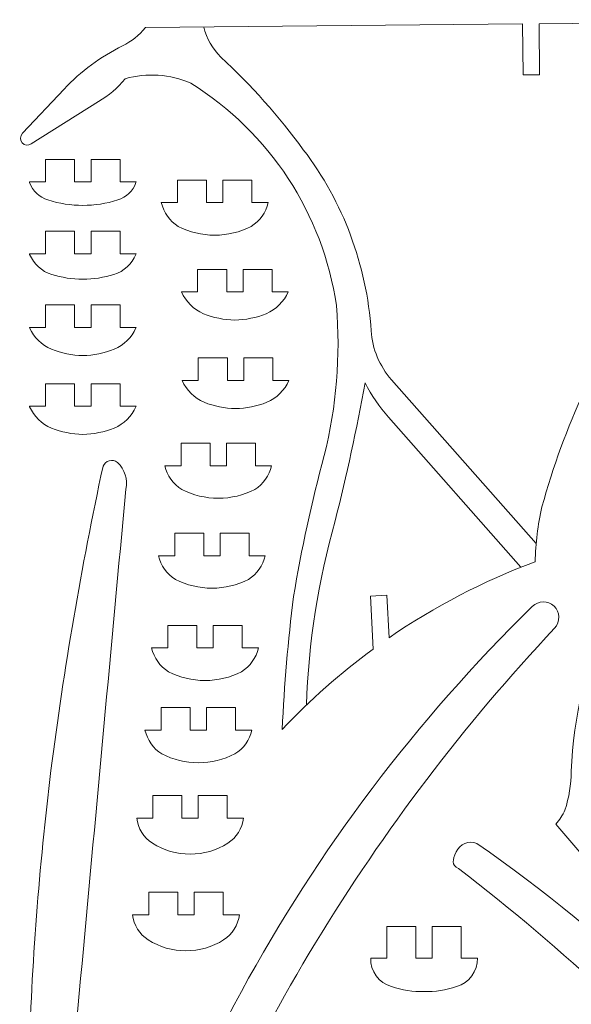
# Model space of a CAD drawing. Header units: millimetres. Extents: x -108 to 108, y -41 to 41.
# Tile 2 of 21: x -108 to -83, y -4 to 41. Entities that reach past the tile are written whole.
import ezdxf

# ---------------------------------------------------------------- set-up
doc = ezdxf.new("R2010")
doc.units = ezdxf.units.MM
doc.header["$MEASUREMENT"] = 0
doc.layers.add('Layer 1', color=7, linetype='Continuous')

msp = doc.modelspace()

# ---------------------------------------------------------------- linework, layer by layer
at = {"layer": 'Layer 1', "color": 20, "lineweight": 9}
for points, knots in [([(-103.3364, 39.764), (-102.9357, 39.9615), (-102.583, 40.244), (-102.3027, 40.592), (-102.3027, 40.592), (-102.3027, 40.592), (-85.244, 40.7612), (-85.244, 40.7612), (-85.244, 40.7612), (-85.244, 40.7612), (-85.2211, 38.4534), (-85.2211, 38.4534), (-85.2211, 38.4534), (-85.2211, 38.4534), (-84.4804, 38.4607), (-84.4804, 38.4607), (-84.4804, 38.4607), (-84.4804, 38.4607), (-84.5033, 40.7685), (-84.5033, 40.7685), (-84.5033, 40.7685), (-84.5033, 40.7685), (-66.1559, 40.9505), (-66.1559, 40.9505), (-66.1559, 40.9505), (-66.3468, 40.5203), (-66.6406, 40.1435), (-67.0111, 39.8534), (-67.0111, 39.8534), (-68.4783, 38.7574), (-70.0442, 37.7998), (-71.6883, 36.9931), (-71.6883, 36.9931), (-73.5898, 36.1065), (-75.2606, 34.794), (-76.572, 33.1563), (-76.572, 33.1563), (-77.7386, 31.8991), (-78.7806, 30.5322), (-79.684, 29.0743), (-79.684, 29.0743), (-81.7929, 25.9614), (-83.3753, 22.5241), (-84.3686, 18.8977), (-84.3686, 18.8977), (-84.5605, 18.0824), (-84.6629, 17.2488), (-84.674, 16.4113), (-84.674, 16.4113), (-87.0113, 15.543), (-89.2313, 14.3882), (-91.2841, 12.973), (-91.2841, 12.973), (-91.2841, 12.973), (-91.3858, 14.896), (-91.3858, 14.896), (-91.3858, 14.896), (-91.3858, 14.896), (-92.1256, 14.8569), (-92.1256, 14.8569), (-92.1256, 14.8569), (-92.1256, 14.8569), (-91.9991, 12.4646), (-91.9991, 12.4646), (-91.9991, 12.4646), (-93.4796, 11.379), (-94.8577, 10.1606), (-96.1164, 8.8241), (-96.1164, 8.8241), (-96.0266, 10.8335), (-95.8558, 12.8386), (-95.6047, 14.8343), (-95.6047, 14.8343), (-95.2434, 16.9829), (-94.7797, 19.1134), (-94.2154, 21.2178), (-94.2154, 21.2178), (-93.66, 23.4362), (-93.4742, 25.7302), (-93.6656, 28.009), (-93.6656, 28.009), (-94.2738, 32.1713), (-96.6815, 35.8521), (-100.2529, 38.0746), (-100.2529, 38.0746), (-101.1873, 38.4854), (-102.2351, 38.5575), (-103.2169, 38.2783), (-103.2169, 38.2783), (-103.5494, 37.8609), (-103.9608, 37.5129), (-104.4274, 37.2541), (-104.4274, 37.2541), (-104.4274, 37.2541), (-107.4668, 35.3307), (-107.4668, 35.3307), (-107.4668, 35.3307), (-107.5959, 35.2397), (-107.7724, 35.2589), (-107.8788, 35.3755), (-107.8788, 35.3755), (-107.9852, 35.4922), (-107.9667, 35.6926), (-107.8642, 35.8127), (-107.8642, 35.8127), (-107.8642, 35.8127), (-105.9786, 37.8119), (-105.9786, 37.8119), (-105.9786, 37.8119), (-105.2214, 38.6148), (-104.3263, 39.276), (-103.3364, 39.764)], [0, 0, 0, 0, 0.0344828, 0.0344828, 0.0344828, 0.0344828, 0.0689655, 0.0689655, 0.0689655, 0.0689655, 0.1034483, 0.1034483, 0.1034483, 0.1034483, 0.137931, 0.137931, 0.137931, 0.137931, 0.1724138, 0.1724138, 0.1724138, 0.1724138, 0.2068966, 0.2068966, 0.2068966, 0.2068966, 0.2413793, 0.2413793, 0.2413793, 0.2413793, 0.2758621, 0.2758621, 0.2758621, 0.2758621, 0.3103448, 0.3103448, 0.3103448, 0.3103448, 0.3448276, 0.3448276, 0.3448276, 0.3448276, 0.3793103, 0.3793103, 0.3793103, 0.3793103, 0.4137931, 0.4137931, 0.4137931, 0.4137931, 0.4482759, 0.4482759, 0.4482759, 0.4482759, 0.4827586, 0.4827586, 0.4827586, 0.4827586, 0.5172414, 0.5172414, 0.5172414, 0.5172414, 0.5517241, 0.5517241, 0.5517241, 0.5517241, 0.5862069, 0.5862069, 0.5862069, 0.5862069, 0.6206897, 0.6206897, 0.6206897, 0.6206897, 0.6551724, 0.6551724, 0.6551724, 0.6551724, 0.6896552, 0.6896552, 0.6896552, 0.6896552, 0.7241379, 0.7241379, 0.7241379, 0.7241379, 0.7586207, 0.7586207, 0.7586207, 0.7586207, 0.7931034, 0.7931034, 0.7931034, 0.7931034, 0.8275862, 0.8275862, 0.8275862, 0.8275862, 0.862069, 0.862069, 0.862069, 0.862069, 0.8965517, 0.8965517, 0.8965517, 0.8965517, 0.9310345, 0.9310345, 0.9310345, 0.9310345, 1, 1, 1, 1]), ([(-99.6591, 40.6182), (-99.5385, 40.1005), (-99.272, 39.6285), (-98.8908, 39.258), (-98.8908, 39.258), (-97.5179, 37.9821), (-96.2691, 36.5786), (-95.1614, 35.0667), (-95.1614, 35.0667), (-93.3571, 32.6927), (-92.2904, 29.839), (-92.0941, 26.8636), (-92.0941, 26.8636), (-92.0402, 26.0463), (-91.7173, 25.2703), (-91.1752, 24.6563), (-91.1752, 24.6563), (-91.1752, 24.6563), (-84.6328, 17.2436), (-84.6328, 17.2436)], [0, 0, 0, 0, 0.1666667, 0.1666667, 0.1666667, 0.1666667, 0.3333333, 0.3333333, 0.3333333, 0.3333333, 0.5, 0.5, 0.5, 0.5, 0.6666667, 0.6666667, 0.6666667, 0.6666667, 1, 1, 1, 1]), ([(-105.5019, 34.625), (-105.5019, 34.625), (-106.8153, 34.625), (-106.8153, 34.625), (-106.8153, 34.625), (-106.8153, 34.625), (-106.8153, 33.6043), (-106.8153, 33.6043), (-106.8153, 33.6043), (-106.8153, 33.6043), (-107.5449, 33.6043), (-107.5449, 33.6043), (-107.5449, 33.6043), (-107.5449, 33.6043), (-107.5356, 33.5789), (-107.5356, 33.5789), (-107.5356, 33.5789), (-107.3972, 33.2019), (-107.0923, 32.9103), (-106.7093, 32.7893), (-106.7093, 32.7893), (-105.6823, 32.4646), (-104.5807, 32.4645), (-103.5537, 32.7893), (-103.5537, 32.7893), (-103.1707, 32.9104), (-102.8657, 33.2018), (-102.7274, 33.5789), (-102.7274, 33.5789), (-102.7274, 33.5789), (-102.7181, 33.6043), (-102.7181, 33.6043), (-102.7181, 33.6043), (-102.7181, 33.6043), (-103.4476, 33.6043), (-103.4476, 33.6043), (-103.4476, 33.6043), (-103.4476, 33.6043), (-103.4476, 34.625), (-103.4476, 34.625), (-103.4476, 34.625), (-103.4476, 34.625), (-104.7611, 34.625), (-104.7611, 34.625), (-104.7611, 34.625), (-104.7611, 34.625), (-104.7611, 33.6043), (-104.7611, 33.6043), (-104.7611, 33.6043), (-104.7611, 33.6043), (-105.5019, 33.6043), (-105.5019, 33.6043), (-105.5019, 33.6043), (-105.5019, 33.6043), (-105.5019, 34.625), (-105.5019, 34.625)], [0, 0, 0, 0, 0.0666667, 0.0666667, 0.0666667, 0.0666667, 0.1333333, 0.1333333, 0.1333333, 0.1333333, 0.2, 0.2, 0.2, 0.2, 0.2666667, 0.2666667, 0.2666667, 0.2666667, 0.3333333, 0.3333333, 0.3333333, 0.3333333, 0.4, 0.4, 0.4, 0.4, 0.4666667, 0.4666667, 0.4666667, 0.4666667, 0.5333333, 0.5333333, 0.5333333, 0.5333333, 0.6, 0.6, 0.6, 0.6, 0.6666667, 0.6666667, 0.6666667, 0.6666667, 0.7333333, 0.7333333, 0.7333333, 0.7333333, 0.8, 0.8, 0.8, 0.8, 0.8666667, 0.8666667, 0.8666667, 0.8666667, 1, 1, 1, 1]), ([(-99.1686, 31.1969), (-99.7422, 31.1979), (-100.3079, 31.3336), (-100.8197, 31.5929), (-100.8197, 31.5929), (-101.2068, 31.8358), (-101.4811, 32.2233), (-101.5819, 32.669), (-101.5819, 32.669), (-101.5819, 32.669), (-100.8524, 32.669), (-100.8524, 32.669), (-100.8524, 32.669), (-100.8524, 32.669), (-100.8524, 33.6897), (-100.8524, 33.6897), (-100.8524, 33.6897), (-100.8524, 33.6897), (-99.5389, 33.6897), (-99.5389, 33.6897), (-99.5389, 33.6897), (-99.5389, 33.6897), (-99.5389, 32.669), (-99.5389, 32.669), (-99.5389, 32.669), (-99.5389, 32.669), (-98.7982, 32.669), (-98.7982, 32.669), (-98.7982, 32.669), (-98.7982, 32.669), (-98.7982, 33.6897), (-98.7982, 33.6897), (-98.7982, 33.6897), (-98.7982, 33.6897), (-97.4847, 33.6897), (-97.4847, 33.6897), (-97.4847, 33.6897), (-97.4847, 33.6897), (-97.4847, 32.669), (-97.4847, 32.669), (-97.4847, 32.669), (-97.4847, 32.669), (-96.7552, 32.669), (-96.7552, 32.669), (-96.7552, 32.669), (-96.8559, 32.2233), (-97.1304, 31.8359), (-97.5174, 31.5929), (-97.5174, 31.5929), (-98.0291, 31.3336), (-98.5949, 31.198), (-99.1686, 31.1969)], [0, 0, 0, 0, 0.0714286, 0.0714286, 0.0714286, 0.0714286, 0.1428571, 0.1428571, 0.1428571, 0.1428571, 0.2142857, 0.2142857, 0.2142857, 0.2142857, 0.2857143, 0.2857143, 0.2857143, 0.2857143, 0.3571429, 0.3571429, 0.3571429, 0.3571429, 0.4285714, 0.4285714, 0.4285714, 0.4285714, 0.5, 0.5, 0.5, 0.5, 0.5714286, 0.5714286, 0.5714286, 0.5714286, 0.6428571, 0.6428571, 0.6428571, 0.6428571, 0.7142857, 0.7142857, 0.7142857, 0.7142857, 0.7857143, 0.7857143, 0.7857143, 0.7857143, 0.8571429, 0.8571429, 0.8571429, 0.8571429, 1, 1, 1, 1]), ([(-104.7611, 30.3514), (-104.7611, 30.3514), (-105.5019, 30.3514), (-105.5019, 30.3514), (-105.5019, 30.3514), (-105.5019, 30.3514), (-105.5019, 31.3721), (-105.5019, 31.3721), (-105.5019, 31.3721), (-105.5019, 31.3721), (-106.8153, 31.3721), (-106.8153, 31.3721), (-106.8153, 31.3721), (-106.8153, 31.3721), (-106.8153, 30.3514), (-106.8153, 30.3514), (-106.8153, 30.3514), (-106.8153, 30.3514), (-107.5449, 30.3514), (-107.5449, 30.3514), (-107.5449, 30.3514), (-107.5449, 30.3514), (-107.5356, 30.3261), (-107.5356, 30.3261), (-107.5356, 30.3261), (-107.3546, 29.891), (-106.9902, 29.5589), (-106.5401, 29.4195), (-106.5401, 29.4195), (-106.0838, 29.2778), (-105.6093, 29.2033), (-105.1315, 29.1984), (-105.1315, 29.1984), (-104.6537, 29.2033), (-104.1792, 29.2777), (-103.7229, 29.4195), (-103.7229, 29.4195), (-103.2728, 29.5591), (-102.9082, 29.891), (-102.7274, 30.3261), (-102.7274, 30.3261), (-102.7274, 30.3261), (-102.7181, 30.3514), (-102.7181, 30.3514), (-102.7181, 30.3514), (-102.7181, 30.3514), (-103.4476, 30.3514), (-103.4476, 30.3514), (-103.4476, 30.3514), (-103.4476, 30.3514), (-103.4476, 31.3721), (-103.4476, 31.3721), (-103.4476, 31.3721), (-103.4476, 31.3721), (-104.7611, 31.3721), (-104.7611, 31.3721), (-104.7611, 31.3721), (-104.7611, 31.3721), (-104.7611, 30.3514), (-104.7611, 30.3514)], [0, 0, 0, 0, 0.0625, 0.0625, 0.0625, 0.0625, 0.125, 0.125, 0.125, 0.125, 0.1875, 0.1875, 0.1875, 0.1875, 0.25, 0.25, 0.25, 0.25, 0.3125, 0.3125, 0.3125, 0.3125, 0.375, 0.375, 0.375, 0.375, 0.4375, 0.4375, 0.4375, 0.4375, 0.5, 0.5, 0.5, 0.5, 0.5625, 0.5625, 0.5625, 0.5625, 0.625, 0.625, 0.625, 0.625, 0.6875, 0.6875, 0.6875, 0.6875, 0.75, 0.75, 0.75, 0.75, 0.8125, 0.8125, 0.8125, 0.8125, 0.875, 0.875, 0.875, 0.875, 1, 1, 1, 1]), ([(-83.7396, 4.5321), (-83.5759, 4.7269), (-83.4387, 4.9426), (-83.3316, 5.1735), (-83.3316, 5.1735), (-83.1488, 5.7413), (-83.0526, 6.3333), (-83.0463, 6.9298), (-83.0463, 6.9298), (-82.9382, 9.4154), (-82.3774, 11.8612), (-81.392, 14.1457), (-81.392, 14.1457), (-80.6013, 16.0211), (-79.3977, 17.695), (-77.8718, 19.0419), (-77.8718, 19.0419), (-77.4028, 19.4155), (-77.0659, 19.9291), (-76.9102, 20.5081), (-76.9102, 20.5081), (-76.593, 21.8331), (-76.373, 23.1792), (-76.2518, 24.5361), (-76.2518, 24.5361), (-76.0485, 26.7238), (-75.6632, 28.8911), (-75.1, 31.0148), (-75.1, 31.0148), (-75.1, 31.0148), (-74.5753, 31.4102), (-74.5753, 31.4102), (-74.5753, 31.4102), (-74.5753, 31.4102), (-73.8342, 30.9824), (-73.8342, 30.9824), (-73.8342, 30.9824), (-74.1989, 29.8533), (-74.4613, 28.6939), (-74.6182, 27.5179), (-74.6182, 27.5179), (-74.8179, 26.0834), (-75.0205, 24.6493), (-75.2262, 23.2156), (-75.2262, 23.2156), (-75.372, 22.2724), (-75.598, 21.3432), (-75.9016, 20.4384), (-75.9016, 20.4384), (-74.1906, 21.3274), (-72.4725, 22.2029), (-70.7476, 23.0647), (-70.7476, 23.0647), (-69.3037, 23.7017), (-67.9006, 24.427), (-66.546, 25.2366), (-66.546, 25.2366), (-65.2948, 25.9214), (-64.1173, 26.7325), (-63.0315, 27.6574), (-63.0315, 27.6574), (-63.0315, 27.6574), (-61.5214, 27.4734), (-61.5214, 27.4734), (-61.5214, 27.4734), (-63.1705, 26.1376), (-64.9282, 24.9413), (-66.7758, 23.8972), (-66.7758, 23.8972), (-66.7758, 23.8972), (-73.5919, 20.3031), (-73.5919, 20.3031), (-73.5919, 20.3031), (-76.1111, 19.1229), (-78.1893, 17.1743), (-79.5281, 14.7357), (-79.5281, 14.7357), (-80.2547, 13.4041), (-80.7909, 11.9776), (-81.1213, 10.497), (-81.1213, 10.497), (-81.3698, 9.4543), (-81.5116, 8.3893), (-81.5445, 7.3179), (-81.5445, 7.3179), (-81.547, 6.8806), (-81.4903, 6.4452), (-81.3758, 6.0232), (-81.3758, 6.0232), (-81.3758, 6.0232), (-80.3656, 4.0101), (-80.3656, 4.0101), (-80.3656, 4.0101), (-80.1987, 3.7832), (-80.0152, 3.5691), (-79.8166, 3.3694), (-79.8166, 3.3694), (-79.7553, 3.3078), (-79.6735, 3.2711), (-79.5867, 3.2665), (-79.5867, 3.2665), (-79.1168, 3.2654), (-78.6502, 3.1866), (-78.206, 3.0333), (-78.206, 3.0333), (-78.206, 3.0333), (-74.6182, 1.9189), (-74.6182, 1.9189), (-74.6182, 1.9189), (-74.5346, 1.8828), (-74.4792, 1.8017), (-74.4762, 1.7107), (-74.4762, 1.7107), (-74.4732, 1.6196), (-74.5243, 1.5344), (-74.6054, 1.4929), (-74.6054, 1.4929), (-74.7825, 1.394), (-74.9836, 1.3457), (-75.1864, 1.3535), (-75.1864, 1.3535), (-75.1864, 1.3535), (-77.9907, 1.5038), (-77.9907, 1.5038), (-77.9907, 1.5038), (-78.4336, 1.5275), (-78.8705, 1.6174), (-79.2867, 1.7705), (-79.2867, 1.7705), (-79.2867, 1.7705), (-81.2486, 2.3711), (-81.2486, 2.3711), (-81.2486, 2.3711), (-81.4689, 2.4409), (-81.7022, 2.4592), (-81.9307, 2.4246), (-81.9307, 2.4246), (-81.9307, 2.4246), (-83.7396, 4.5321), (-83.7396, 4.5321)], [0, 0, 0, 0, 0.0277778, 0.0277778, 0.0277778, 0.0277778, 0.0555556, 0.0555556, 0.0555556, 0.0555556, 0.0833333, 0.0833333, 0.0833333, 0.0833333, 0.1111111, 0.1111111, 0.1111111, 0.1111111, 0.1388889, 0.1388889, 0.1388889, 0.1388889, 0.1666667, 0.1666667, 0.1666667, 0.1666667, 0.1944444, 0.1944444, 0.1944444, 0.1944444, 0.2222222, 0.2222222, 0.2222222, 0.2222222, 0.25, 0.25, 0.25, 0.25, 0.2777778, 0.2777778, 0.2777778, 0.2777778, 0.3055556, 0.3055556, 0.3055556, 0.3055556, 0.3333333, 0.3333333, 0.3333333, 0.3333333, 0.3611111, 0.3611111, 0.3611111, 0.3611111, 0.3888889, 0.3888889, 0.3888889, 0.3888889, 0.4166667, 0.4166667, 0.4166667, 0.4166667, 0.4444444, 0.4444444, 0.4444444, 0.4444444, 0.4722222, 0.4722222, 0.4722222, 0.4722222, 0.5, 0.5, 0.5, 0.5, 0.5277778, 0.5277778, 0.5277778, 0.5277778, 0.5555556, 0.5555556, 0.5555556, 0.5555556, 0.5833333, 0.5833333, 0.5833333, 0.5833333, 0.6111111, 0.6111111, 0.6111111, 0.6111111, 0.6388889, 0.6388889, 0.6388889, 0.6388889, 0.6666667, 0.6666667, 0.6666667, 0.6666667, 0.6944444, 0.6944444, 0.6944444, 0.6944444, 0.7222222, 0.7222222, 0.7222222, 0.7222222, 0.75, 0.75, 0.75, 0.75, 0.7777778, 0.7777778, 0.7777778, 0.7777778, 0.8055556, 0.8055556, 0.8055556, 0.8055556, 0.8333333, 0.8333333, 0.8333333, 0.8333333, 0.8611111, 0.8611111, 0.8611111, 0.8611111, 0.8888889, 0.8888889, 0.8888889, 0.8888889, 0.9166667, 0.9166667, 0.9166667, 0.9166667, 0.9444444, 0.9444444, 0.9444444, 0.9444444, 1, 1, 1, 1]), ([(-97.8862, 28.6281), (-97.8862, 28.6281), (-98.627, 28.6281), (-98.627, 28.6281), (-98.627, 28.6281), (-98.627, 28.6281), (-98.627, 29.6488), (-98.627, 29.6488), (-98.627, 29.6488), (-98.627, 29.6488), (-99.9404, 29.6488), (-99.9404, 29.6488), (-99.9404, 29.6488), (-99.9404, 29.6488), (-99.9404, 28.6281), (-99.9404, 28.6281), (-99.9404, 28.6281), (-99.9404, 28.6281), (-100.6699, 28.6281), (-100.6699, 28.6281), (-100.6699, 28.6281), (-100.4738, 28.1867), (-100.1206, 27.8342), (-99.6786, 27.6392), (-99.6786, 27.6392), (-99.2247, 27.4622), (-98.7436, 27.3654), (-98.2566, 27.3529), (-98.2566, 27.3529), (-97.7695, 27.3654), (-97.2885, 27.4622), (-96.8345, 27.6392), (-96.8345, 27.6392), (-96.3926, 27.8343), (-96.0393, 28.1866), (-95.8432, 28.6281), (-95.8432, 28.6281), (-95.8432, 28.6281), (-96.5727, 28.6281), (-96.5727, 28.6281), (-96.5727, 28.6281), (-96.5727, 28.6281), (-96.5727, 29.6488), (-96.5727, 29.6488), (-96.5727, 29.6488), (-96.5727, 29.6488), (-97.8862, 29.6488), (-97.8862, 29.6488), (-97.8862, 29.6488), (-97.8862, 29.6488), (-97.8862, 28.6281), (-97.8862, 28.6281)], [0, 0, 0, 0, 0.0714286, 0.0714286, 0.0714286, 0.0714286, 0.1428571, 0.1428571, 0.1428571, 0.1428571, 0.2142857, 0.2142857, 0.2142857, 0.2142857, 0.2857143, 0.2857143, 0.2857143, 0.2857143, 0.3571429, 0.3571429, 0.3571429, 0.3571429, 0.4285714, 0.4285714, 0.4285714, 0.4285714, 0.5, 0.5, 0.5, 0.5, 0.5714286, 0.5714286, 0.5714286, 0.5714286, 0.6428571, 0.6428571, 0.6428571, 0.6428571, 0.7142857, 0.7142857, 0.7142857, 0.7142857, 0.7857143, 0.7857143, 0.7857143, 0.7857143, 0.8571429, 0.8571429, 0.8571429, 0.8571429, 1, 1, 1, 1]), ([(-104.7611, 27.0221), (-104.7611, 27.0221), (-105.5019, 27.0221), (-105.5019, 27.0221), (-105.5019, 27.0221), (-105.5019, 27.0221), (-105.5019, 28.0428), (-105.5019, 28.0428), (-105.5019, 28.0428), (-105.5019, 28.0428), (-106.8153, 28.0428), (-106.8153, 28.0428), (-106.8153, 28.0428), (-106.8153, 28.0428), (-106.8153, 27.0221), (-106.8153, 27.0221), (-106.8153, 27.0221), (-106.8153, 27.0221), (-107.5449, 27.0221), (-107.5449, 27.0221), (-107.5449, 27.0221), (-107.5449, 27.0221), (-107.5356, 26.9967), (-107.5356, 26.9967), (-107.5356, 26.9967), (-107.3354, 26.5673), (-106.9867, 26.2251), (-106.5535, 26.0332), (-106.5535, 26.0332), (-106.0996, 25.8562), (-105.6186, 25.7593), (-105.1315, 25.7468), (-105.1315, 25.7468), (-104.6444, 25.7593), (-104.1634, 25.8562), (-103.7095, 26.0332), (-103.7095, 26.0332), (-103.2763, 26.2251), (-102.9275, 26.5673), (-102.7274, 26.9967), (-102.7274, 26.9967), (-102.7274, 26.9967), (-102.7181, 27.0221), (-102.7181, 27.0221), (-102.7181, 27.0221), (-102.7181, 27.0221), (-103.4476, 27.0221), (-103.4476, 27.0221), (-103.4476, 27.0221), (-103.4476, 27.0221), (-103.4476, 28.0428), (-103.4476, 28.0428), (-103.4476, 28.0428), (-103.4476, 28.0428), (-104.7611, 28.0428), (-104.7611, 28.0428), (-104.7611, 28.0428), (-104.7611, 28.0428), (-104.7611, 27.0221), (-104.7611, 27.0221)], [0, 0, 0, 0, 0.0625, 0.0625, 0.0625, 0.0625, 0.125, 0.125, 0.125, 0.125, 0.1875, 0.1875, 0.1875, 0.1875, 0.25, 0.25, 0.25, 0.25, 0.3125, 0.3125, 0.3125, 0.3125, 0.375, 0.375, 0.375, 0.375, 0.4375, 0.4375, 0.4375, 0.4375, 0.5, 0.5, 0.5, 0.5, 0.5625, 0.5625, 0.5625, 0.5625, 0.625, 0.625, 0.625, 0.625, 0.6875, 0.6875, 0.6875, 0.6875, 0.75, 0.75, 0.75, 0.75, 0.8125, 0.8125, 0.8125, 0.8125, 0.875, 0.875, 0.875, 0.875, 1, 1, 1, 1]), ([(-97.8551, 24.6215), (-97.8551, 24.6215), (-98.5959, 24.6215), (-98.5959, 24.6215), (-98.5959, 24.6215), (-98.5959, 24.6215), (-98.5959, 25.6422), (-98.5959, 25.6422), (-98.5959, 25.6422), (-98.5959, 25.6422), (-99.9093, 25.6422), (-99.9093, 25.6422), (-99.9093, 25.6422), (-99.9093, 25.6422), (-99.9093, 24.6215), (-99.9093, 24.6215), (-99.9093, 24.6215), (-99.9093, 24.6215), (-100.6388, 24.6215), (-100.6388, 24.6215), (-100.6388, 24.6215), (-100.4427, 24.18), (-100.0895, 23.8276), (-99.6475, 23.6326), (-99.6475, 23.6326), (-99.1936, 23.4556), (-98.7125, 23.3587), (-98.2255, 23.3463), (-98.2255, 23.3463), (-97.7384, 23.3587), (-97.2574, 23.4556), (-96.8035, 23.6326), (-96.8035, 23.6326), (-96.3615, 23.8277), (-96.0082, 24.18), (-95.8121, 24.6215), (-95.8121, 24.6215), (-95.8121, 24.6215), (-96.5416, 24.6215), (-96.5416, 24.6215), (-96.5416, 24.6215), (-96.5416, 24.6215), (-96.5416, 25.6422), (-96.5416, 25.6422), (-96.5416, 25.6422), (-96.5416, 25.6422), (-97.8551, 25.6422), (-97.8551, 25.6422), (-97.8551, 25.6422), (-97.8551, 25.6422), (-97.8551, 24.6215), (-97.8551, 24.6215)], [0, 0, 0, 0, 0.0714286, 0.0714286, 0.0714286, 0.0714286, 0.1428571, 0.1428571, 0.1428571, 0.1428571, 0.2142857, 0.2142857, 0.2142857, 0.2142857, 0.2857143, 0.2857143, 0.2857143, 0.2857143, 0.3571429, 0.3571429, 0.3571429, 0.3571429, 0.4285714, 0.4285714, 0.4285714, 0.4285714, 0.5, 0.5, 0.5, 0.5, 0.5714286, 0.5714286, 0.5714286, 0.5714286, 0.6428571, 0.6428571, 0.6428571, 0.6428571, 0.7142857, 0.7142857, 0.7142857, 0.7142857, 0.7857143, 0.7857143, 0.7857143, 0.7857143, 0.8571429, 0.8571429, 0.8571429, 0.8571429, 1, 1, 1, 1]), ([(-104.7611, 23.4524), (-104.7611, 23.4524), (-105.5019, 23.4524), (-105.5019, 23.4524), (-105.5019, 23.4524), (-105.5019, 23.4524), (-105.5019, 24.4731), (-105.5019, 24.4731), (-105.5019, 24.4731), (-105.5019, 24.4731), (-106.8153, 24.4731), (-106.8153, 24.4731), (-106.8153, 24.4731), (-106.8153, 24.4731), (-106.8153, 23.4524), (-106.8153, 23.4524), (-106.8153, 23.4524), (-106.8153, 23.4524), (-107.5449, 23.4524), (-107.5449, 23.4524), (-107.5449, 23.4524), (-107.5449, 23.4524), (-107.5356, 23.4271), (-107.5356, 23.4271), (-107.5356, 23.4271), (-107.3354, 22.9976), (-106.9867, 22.6554), (-106.5535, 22.4635), (-106.5535, 22.4635), (-106.0996, 22.2865), (-105.6186, 22.1896), (-105.1315, 22.1772), (-105.1315, 22.1772), (-104.6444, 22.1896), (-104.1634, 22.2865), (-103.7095, 22.4635), (-103.7095, 22.4635), (-103.2763, 22.6555), (-102.9275, 22.9976), (-102.7274, 23.4271), (-102.7274, 23.4271), (-102.7274, 23.4271), (-102.7181, 23.4524), (-102.7181, 23.4524), (-102.7181, 23.4524), (-102.7181, 23.4524), (-103.4476, 23.4524), (-103.4476, 23.4524), (-103.4476, 23.4524), (-103.4476, 23.4524), (-103.4476, 24.4731), (-103.4476, 24.4731), (-103.4476, 24.4731), (-103.4476, 24.4731), (-104.7611, 24.4731), (-104.7611, 24.4731), (-104.7611, 24.4731), (-104.7611, 24.4731), (-104.7611, 23.4524), (-104.7611, 23.4524)], [0, 0, 0, 0, 0.0625, 0.0625, 0.0625, 0.0625, 0.125, 0.125, 0.125, 0.125, 0.1875, 0.1875, 0.1875, 0.1875, 0.25, 0.25, 0.25, 0.25, 0.3125, 0.3125, 0.3125, 0.3125, 0.375, 0.375, 0.375, 0.375, 0.4375, 0.4375, 0.4375, 0.4375, 0.5, 0.5, 0.5, 0.5, 0.5625, 0.5625, 0.5625, 0.5625, 0.625, 0.625, 0.625, 0.625, 0.6875, 0.6875, 0.6875, 0.6875, 0.75, 0.75, 0.75, 0.75, 0.8125, 0.8125, 0.8125, 0.8125, 0.875, 0.875, 0.875, 0.875, 1, 1, 1, 1]), ([(-95.0226, 9.927), (-94.9255, 12.7482), (-94.4895, 15.5481), (-93.7243, 18.2653), (-93.7243, 18.2653), (-93.201, 20.3298), (-92.7481, 22.4114), (-92.3664, 24.5067), (-92.3664, 24.5067), (-92.0742, 23.9511), (-91.7205, 23.4303), (-91.3116, 22.954), (-91.3116, 22.954), (-91.3116, 22.954), (-85.3183, 16.1635), (-85.3183, 16.1635)], [0, 0, 0, 0, 0.2, 0.2, 0.2, 0.2, 0.4, 0.4, 0.4, 0.4, 0.6, 0.6, 0.6, 0.6, 1, 1, 1, 1]), ([(-99.0059, 19.2884), (-99.5796, 19.2894), (-100.1453, 19.4252), (-100.6571, 19.6844), (-100.6571, 19.6844), (-101.0441, 19.9273), (-101.3185, 20.3148), (-101.4193, 20.7605), (-101.4193, 20.7605), (-101.4193, 20.7605), (-100.6898, 20.7605), (-100.6898, 20.7605), (-100.6898, 20.7605), (-100.6898, 20.7605), (-100.6898, 21.7812), (-100.6898, 21.7812), (-100.6898, 21.7812), (-100.6898, 21.7812), (-99.3763, 21.7812), (-99.3763, 21.7812), (-99.3763, 21.7812), (-99.3763, 21.7812), (-99.3763, 20.7605), (-99.3763, 20.7605), (-99.3763, 20.7605), (-99.3763, 20.7605), (-98.6355, 20.7605), (-98.6355, 20.7605), (-98.6355, 20.7605), (-98.6355, 20.7605), (-98.6355, 21.7812), (-98.6355, 21.7812), (-98.6355, 21.7812), (-98.6355, 21.7812), (-97.3221, 21.7812), (-97.3221, 21.7812), (-97.3221, 21.7812), (-97.3221, 21.7812), (-97.3221, 20.7605), (-97.3221, 20.7605), (-97.3221, 20.7605), (-97.3221, 20.7605), (-96.5925, 20.7605), (-96.5925, 20.7605), (-96.5925, 20.7605), (-96.6932, 20.3148), (-96.9677, 19.9274), (-97.3548, 19.6844), (-97.3548, 19.6844), (-97.8665, 19.4251), (-98.4322, 19.2895), (-99.0059, 19.2884)], [0, 0, 0, 0, 0.0714286, 0.0714286, 0.0714286, 0.0714286, 0.1428571, 0.1428571, 0.1428571, 0.1428571, 0.2142857, 0.2142857, 0.2142857, 0.2142857, 0.2857143, 0.2857143, 0.2857143, 0.2857143, 0.3571429, 0.3571429, 0.3571429, 0.3571429, 0.4285714, 0.4285714, 0.4285714, 0.4285714, 0.5, 0.5, 0.5, 0.5, 0.5714286, 0.5714286, 0.5714286, 0.5714286, 0.6428571, 0.6428571, 0.6428571, 0.6428571, 0.7142857, 0.7142857, 0.7142857, 0.7142857, 0.7857143, 0.7857143, 0.7857143, 0.7857143, 0.8571429, 0.8571429, 0.8571429, 0.8571429, 1, 1, 1, 1]), ([(-106.2699, -34.2088), (-107.409, -24.9242), (-107.8455, -15.5655), (-107.5758, -6.2151), (-107.5758, -6.2151), (-107.4427, -1.8092), (-107.1078, 2.5888), (-106.5723, 6.9641), (-106.5723, 6.9641), (-105.9836, 11.5852), (-105.1983, 16.1796), (-104.2187, 20.7339), (-104.2187, 20.7339), (-104.1709, 20.8592), (-104.0659, 20.954), (-103.9363, 20.9889), (-103.9363, 20.9889), (-103.8068, 21.0238), (-103.6676, 20.9939), (-103.5633, 20.9095), (-103.5633, 20.9095), (-103.2356, 20.5991), (-103.093, 20.14), (-103.1866, 19.6984), (-103.1866, 19.6984), (-103.8486, 12.5411), (-104.5081, 5.3836), (-105.1651, -1.7741), (-105.1651, -1.7741), (-105.9346, -9.0142), (-106.0149, -16.3096), (-105.4047, -23.5648), (-105.4047, -23.5648), (-102.5056, -9.135), (-95.3239, 4.0941), (-84.806, 14.3896), (-84.806, 14.3896), (-84.5383, 14.6631), (-84.1011, 14.6724), (-83.8219, 14.4107), (-83.8219, 14.4107), (-83.5428, 14.1489), (-83.5447, 13.69), (-83.8004, 13.4053), (-83.8004, 13.4053), (-91.9951, 4.6653), (-98.2745, -5.6838), (-102.2404, -16.9892), (-102.2404, -16.9892), (-103.7997, -21.5686), (-104.634, -26.3619), (-104.713, -31.1988), (-104.713, -31.1988), (-104.71, -31.5922), (-104.6518, -31.9832), (-104.54, -32.3604), (-104.54, -32.3604), (-104.54, -32.3604), (-106.2699, -34.2088), (-106.2699, -34.2088)], [0, 0, 0, 0, 0.0625, 0.0625, 0.0625, 0.0625, 0.125, 0.125, 0.125, 0.125, 0.1875, 0.1875, 0.1875, 0.1875, 0.25, 0.25, 0.25, 0.25, 0.3125, 0.3125, 0.3125, 0.3125, 0.375, 0.375, 0.375, 0.375, 0.4375, 0.4375, 0.4375, 0.4375, 0.5, 0.5, 0.5, 0.5, 0.5625, 0.5625, 0.5625, 0.5625, 0.625, 0.625, 0.625, 0.625, 0.6875, 0.6875, 0.6875, 0.6875, 0.75, 0.75, 0.75, 0.75, 0.8125, 0.8125, 0.8125, 0.8125, 0.875, 0.875, 0.875, 0.875, 1, 1, 1, 1]), ([(-99.2938, 15.2176), (-99.8675, 15.2186), (-100.4332, 15.3543), (-100.945, 15.6136), (-100.945, 15.6136), (-101.332, 15.8564), (-101.6064, 16.244), (-101.7072, 16.6897), (-101.7072, 16.6897), (-101.7072, 16.6897), (-100.9777, 16.6897), (-100.9777, 16.6897), (-100.9777, 16.6897), (-100.9777, 16.6897), (-100.9777, 17.7103), (-100.9777, 17.7103), (-100.9777, 17.7103), (-100.9777, 17.7103), (-99.6642, 17.7103), (-99.6642, 17.7103), (-99.6642, 17.7103), (-99.6642, 17.7103), (-99.6642, 16.6897), (-99.6642, 16.6897), (-99.6642, 16.6897), (-99.6642, 16.6897), (-98.9234, 16.6897), (-98.9234, 16.6897), (-98.9234, 16.6897), (-98.9234, 16.6897), (-98.9234, 17.7103), (-98.9234, 17.7103), (-98.9234, 17.7103), (-98.9234, 17.7103), (-97.61, 17.7103), (-97.61, 17.7103), (-97.61, 17.7103), (-97.61, 17.7103), (-97.61, 16.6897), (-97.61, 16.6897), (-97.61, 16.6897), (-97.61, 16.6897), (-96.8805, 16.6897), (-96.8805, 16.6897), (-96.8805, 16.6897), (-96.9811, 16.2439), (-97.2557, 15.8565), (-97.6427, 15.6136), (-97.6427, 15.6136), (-98.1544, 15.3542), (-98.7201, 15.2186), (-99.2938, 15.2176)], [0, 0, 0, 0, 0.0714286, 0.0714286, 0.0714286, 0.0714286, 0.1428571, 0.1428571, 0.1428571, 0.1428571, 0.2142857, 0.2142857, 0.2142857, 0.2142857, 0.2857143, 0.2857143, 0.2857143, 0.2857143, 0.3571429, 0.3571429, 0.3571429, 0.3571429, 0.4285714, 0.4285714, 0.4285714, 0.4285714, 0.5, 0.5, 0.5, 0.5, 0.5714286, 0.5714286, 0.5714286, 0.5714286, 0.6428571, 0.6428571, 0.6428571, 0.6428571, 0.7142857, 0.7142857, 0.7142857, 0.7142857, 0.7857143, 0.7857143, 0.7857143, 0.7857143, 0.8571429, 0.8571429, 0.8571429, 0.8571429, 1, 1, 1, 1]), ([(-99.6066, 11.0402), (-100.1803, 11.0412), (-100.746, 11.1769), (-101.2578, 11.4362), (-101.2578, 11.4362), (-101.6448, 11.6791), (-101.9192, 12.0666), (-102.02, 12.5123), (-102.02, 12.5123), (-102.02, 12.5123), (-101.2904, 12.5123), (-101.2904, 12.5123), (-101.2904, 12.5123), (-101.2904, 12.5123), (-101.2904, 13.533), (-101.2904, 13.533), (-101.2904, 13.533), (-101.2904, 13.533), (-99.977, 13.533), (-99.977, 13.533), (-99.977, 13.533), (-99.977, 13.533), (-99.977, 12.5123), (-99.977, 12.5123), (-99.977, 12.5123), (-99.977, 12.5123), (-99.2362, 12.5123), (-99.2362, 12.5123), (-99.2362, 12.5123), (-99.2362, 12.5123), (-99.2362, 13.533), (-99.2362, 13.533), (-99.2362, 13.533), (-99.2362, 13.533), (-97.9227, 13.533), (-97.9227, 13.533), (-97.9227, 13.533), (-97.9227, 13.533), (-97.9227, 12.5123), (-97.9227, 12.5123), (-97.9227, 12.5123), (-97.9227, 12.5123), (-97.1932, 12.5123), (-97.1932, 12.5123), (-97.1932, 12.5123), (-97.2939, 12.0666), (-97.5684, 11.6792), (-97.9554, 11.4362), (-97.9554, 11.4362), (-98.4672, 11.1769), (-99.0329, 11.0412), (-99.6066, 11.0402)], [0, 0, 0, 0, 0.0714286, 0.0714286, 0.0714286, 0.0714286, 0.1428571, 0.1428571, 0.1428571, 0.1428571, 0.2142857, 0.2142857, 0.2142857, 0.2142857, 0.2857143, 0.2857143, 0.2857143, 0.2857143, 0.3571429, 0.3571429, 0.3571429, 0.3571429, 0.4285714, 0.4285714, 0.4285714, 0.4285714, 0.5, 0.5, 0.5, 0.5, 0.5714286, 0.5714286, 0.5714286, 0.5714286, 0.6428571, 0.6428571, 0.6428571, 0.6428571, 0.7142857, 0.7142857, 0.7142857, 0.7142857, 0.7857143, 0.7857143, 0.7857143, 0.7857143, 0.8571429, 0.8571429, 0.8571429, 0.8571429, 1, 1, 1, 1]), ([(-58.1351, -40.7389), (-58.5407, -31.3926), (-59.651, -22.0915), (-61.4572, -12.9124), (-61.4572, -12.9124), (-62.3142, -8.5883), (-63.3686, -4.306), (-64.6174, -0.0784), (-64.6174, -0.0784), (-65.9592, 4.3829), (-67.4902, 8.7848), (-69.2065, 13.1159), (-69.2065, 13.1159), (-69.2747, 13.2316), (-69.3943, 13.3077), (-69.528, 13.3204), (-69.528, 13.3204), (-69.6618, 13.3332), (-69.7929, 13.2819), (-69.8818, 13.1811), (-69.8818, 13.1811), (-70.154, 12.8206), (-70.2194, 12.3449), (-70.054, 11.9245), (-70.054, 11.9245), (-68.2223, 4.974), (-66.3931, -1.9772), (-64.5663, -8.929), (-64.5663, -8.929), (-62.6152, -15.9426), (-61.3344, -23.127), (-60.7414, -30.3827), (-60.7414, -30.3827), (-65.981, -16.6227), (-75.2339, -4.7634), (-87.3094, 3.6612), (-87.3094, 3.6612), (-87.6739, 3.8109), (-88.0912, 3.6419), (-88.2488, 3.2808), (-88.2488, 3.2808), (-88.4063, 2.9196), (-88.4969, 2.69), (-88.1392, 2.5247), (-88.1392, 2.5247), (-78.6191, -4.744), (-70.718, -13.9232), (-64.9454, -24.418), (-64.9454, -24.418), (-62.6536, -28.6771), (-61.041, -33.2696), (-60.1665, -38.0264), (-60.1665, -38.0264), (-60.1047, -38.4149), (-60.0977, -38.8102), (-60.1458, -39.2006), (-60.1458, -39.2006), (-60.1458, -39.2006), (-58.1351, -40.7389), (-58.1351, -40.7389)], [0, 0, 0, 0, 0.0625, 0.0625, 0.0625, 0.0625, 0.125, 0.125, 0.125, 0.125, 0.1875, 0.1875, 0.1875, 0.1875, 0.25, 0.25, 0.25, 0.25, 0.3125, 0.3125, 0.3125, 0.3125, 0.375, 0.375, 0.375, 0.375, 0.4375, 0.4375, 0.4375, 0.4375, 0.5, 0.5, 0.5, 0.5, 0.5625, 0.5625, 0.5625, 0.5625, 0.625, 0.625, 0.625, 0.625, 0.6875, 0.6875, 0.6875, 0.6875, 0.75, 0.75, 0.75, 0.75, 0.8125, 0.8125, 0.8125, 0.8125, 0.875, 0.875, 0.875, 0.875, 1, 1, 1, 1]), ([(-99.9069, 7.3184), (-100.4806, 7.3194), (-101.0462, 7.4551), (-101.558, 7.7143), (-101.558, 7.7143), (-101.9455, 7.9568), (-102.22, 8.3445), (-102.3202, 8.7905), (-102.3202, 8.7905), (-102.3202, 8.7905), (-101.5907, 8.7905), (-101.5907, 8.7905), (-101.5907, 8.7905), (-101.5907, 8.7905), (-101.5907, 9.8111), (-101.5907, 9.8111), (-101.5907, 9.8111), (-101.5907, 9.8111), (-100.2772, 9.8111), (-100.2772, 9.8111), (-100.2772, 9.8111), (-100.2772, 9.8111), (-100.2772, 8.7905), (-100.2772, 8.7905), (-100.2772, 8.7905), (-100.2772, 8.7905), (-99.5365, 8.7905), (-99.5365, 8.7905), (-99.5365, 8.7905), (-99.5365, 8.7905), (-99.5365, 9.8111), (-99.5365, 9.8111), (-99.5365, 9.8111), (-99.5365, 9.8111), (-98.223, 9.8111), (-98.223, 9.8111), (-98.223, 9.8111), (-98.223, 9.8111), (-98.223, 8.7905), (-98.223, 8.7905), (-98.223, 8.7905), (-98.223, 8.7905), (-97.4935, 8.7905), (-97.4935, 8.7905), (-97.4935, 8.7905), (-97.5942, 8.3447), (-97.8687, 7.9573), (-98.2557, 7.7143), (-98.2557, 7.7143), (-98.7675, 7.455), (-99.3332, 7.3194), (-99.9069, 7.3184)], [0, 0, 0, 0, 0.0714286, 0.0714286, 0.0714286, 0.0714286, 0.1428571, 0.1428571, 0.1428571, 0.1428571, 0.2142857, 0.2142857, 0.2142857, 0.2142857, 0.2857143, 0.2857143, 0.2857143, 0.2857143, 0.3571429, 0.3571429, 0.3571429, 0.3571429, 0.4285714, 0.4285714, 0.4285714, 0.4285714, 0.5, 0.5, 0.5, 0.5, 0.5714286, 0.5714286, 0.5714286, 0.5714286, 0.6428571, 0.6428571, 0.6428571, 0.6428571, 0.7142857, 0.7142857, 0.7142857, 0.7142857, 0.7857143, 0.7857143, 0.7857143, 0.7857143, 0.8571429, 0.8571429, 0.8571429, 0.8571429, 1, 1, 1, 1]), ([(-99.911, 4.8069), (-99.911, 4.8069), (-100.6517, 4.8069), (-100.6517, 4.8069), (-100.6517, 4.8069), (-100.6517, 4.8069), (-100.6517, 5.8276), (-100.6517, 5.8276), (-100.6517, 5.8276), (-100.6517, 5.8276), (-101.9652, 5.8276), (-101.9652, 5.8276), (-101.9652, 5.8276), (-101.9652, 5.8276), (-101.9652, 4.8069), (-101.9652, 4.8069), (-101.9652, 4.8069), (-101.9652, 4.8069), (-102.6947, 4.8069), (-102.6947, 4.8069), (-102.6947, 4.8069), (-102.6401, 4.3428), (-102.3797, 3.9281), (-101.9851, 3.6777), (-101.9851, 3.6777), (-101.477, 3.3512), (-100.8853, 3.1792), (-100.2813, 3.1827), (-100.2813, 3.1827), (-99.6773, 3.1792), (-99.0856, 3.3511), (-98.5776, 3.6777), (-98.5776, 3.6777), (-98.183, 3.9282), (-97.9224, 4.3427), (-97.868, 4.8069), (-97.868, 4.8069), (-97.868, 4.8069), (-98.5975, 4.8069), (-98.5975, 4.8069), (-98.5975, 4.8069), (-98.5975, 4.8069), (-98.5975, 5.8276), (-98.5975, 5.8276), (-98.5975, 5.8276), (-98.5975, 5.8276), (-99.911, 5.8276), (-99.911, 5.8276), (-99.911, 5.8276), (-99.911, 5.8276), (-99.911, 4.8069), (-99.911, 4.8069)], [0, 0, 0, 0, 0.0714286, 0.0714286, 0.0714286, 0.0714286, 0.1428571, 0.1428571, 0.1428571, 0.1428571, 0.2142857, 0.2142857, 0.2142857, 0.2142857, 0.2857143, 0.2857143, 0.2857143, 0.2857143, 0.3571429, 0.3571429, 0.3571429, 0.3571429, 0.4285714, 0.4285714, 0.4285714, 0.4285714, 0.5, 0.5, 0.5, 0.5, 0.5714286, 0.5714286, 0.5714286, 0.5714286, 0.6428571, 0.6428571, 0.6428571, 0.6428571, 0.7142857, 0.7142857, 0.7142857, 0.7142857, 0.7857143, 0.7857143, 0.7857143, 0.7857143, 0.8571429, 0.8571429, 0.8571429, 0.8571429, 1, 1, 1, 1]), ([(-100.0974, 0.4311), (-100.0974, 0.4311), (-100.8382, 0.4311), (-100.8382, 0.4311), (-100.8382, 0.4311), (-100.8382, 0.4311), (-100.8382, 1.4518), (-100.8382, 1.4518), (-100.8382, 1.4518), (-100.8382, 1.4518), (-102.1516, 1.4518), (-102.1516, 1.4518), (-102.1516, 1.4518), (-102.1516, 1.4518), (-102.1516, 0.4311), (-102.1516, 0.4311), (-102.1516, 0.4311), (-102.1516, 0.4311), (-102.8811, 0.4311), (-102.8811, 0.4311), (-102.8811, 0.4311), (-102.8266, -0.0331), (-102.5662, -0.4477), (-102.1716, -0.6981), (-102.1716, -0.6981), (-101.6635, -1.0247), (-101.0718, -1.1967), (-100.4678, -1.1932), (-100.4678, -1.1932), (-99.8638, -1.1966), (-99.2721, -1.0247), (-98.764, -0.6981), (-98.764, -0.6981), (-98.3695, -0.4476), (-98.1089, -0.0331), (-98.0544, 0.4311), (-98.0544, 0.4311), (-98.0544, 0.4311), (-98.7839, 0.4311), (-98.7839, 0.4311), (-98.7839, 0.4311), (-98.7839, 0.4311), (-98.7839, 1.4518), (-98.7839, 1.4518), (-98.7839, 1.4518), (-98.7839, 1.4518), (-100.0974, 1.4518), (-100.0974, 1.4518), (-100.0974, 1.4518), (-100.0974, 1.4518), (-100.0974, 0.4311), (-100.0974, 0.4311)], [0, 0, 0, 0, 0.0714286, 0.0714286, 0.0714286, 0.0714286, 0.1428571, 0.1428571, 0.1428571, 0.1428571, 0.2142857, 0.2142857, 0.2142857, 0.2142857, 0.2857143, 0.2857143, 0.2857143, 0.2857143, 0.3571429, 0.3571429, 0.3571429, 0.3571429, 0.4285714, 0.4285714, 0.4285714, 0.4285714, 0.5, 0.5, 0.5, 0.5, 0.5714286, 0.5714286, 0.5714286, 0.5714286, 0.6428571, 0.6428571, 0.6428571, 0.6428571, 0.7142857, 0.7142857, 0.7142857, 0.7142857, 0.7857143, 0.7857143, 0.7857143, 0.7857143, 0.8571429, 0.8571429, 0.8571429, 0.8571429, 1, 1, 1, 1]), ([(-89.3319, -1.5237), (-89.3319, -1.5237), (-90.0727, -1.5237), (-90.0727, -1.5237), (-90.0727, -1.5237), (-90.0727, -1.5237), (-90.0727, -0.092), (-90.0727, -0.092), (-90.0727, -0.092), (-90.0727, -0.092), (-91.3862, -0.092), (-91.3862, -0.092), (-91.3862, -0.092), (-91.3862, -0.092), (-91.3862, -1.5237), (-91.3862, -1.5237), (-91.3862, -1.5237), (-91.3862, -1.5237), (-92.1157, -1.5237), (-92.1157, -1.5237), (-92.1157, -1.5237), (-92.1349, -2.1203), (-91.7431, -2.6519), (-91.1672, -2.8088), (-91.1672, -2.8088), (-90.6977, -2.9767), (-90.2006, -3.0532), (-89.7023, -3.0342), (-89.7023, -3.0342), (-89.2041, -3.0531), (-88.7069, -2.9767), (-88.2374, -2.8088), (-88.2374, -2.8088), (-87.6617, -2.6514), (-87.2692, -2.1203), (-87.2889, -1.5237), (-87.2889, -1.5237), (-87.2889, -1.5237), (-88.0185, -1.5237), (-88.0185, -1.5237), (-88.0185, -1.5237), (-88.0185, -1.5237), (-88.0185, -0.092), (-88.0185, -0.092), (-88.0185, -0.092), (-88.0185, -0.092), (-89.3319, -0.092), (-89.3319, -0.092), (-89.3319, -0.092), (-89.3319, -0.092), (-89.3319, -1.5237), (-89.3319, -1.5237)], [0, 0, 0, 0, 0.0714286, 0.0714286, 0.0714286, 0.0714286, 0.1428571, 0.1428571, 0.1428571, 0.1428571, 0.2142857, 0.2142857, 0.2142857, 0.2142857, 0.2857143, 0.2857143, 0.2857143, 0.2857143, 0.3571429, 0.3571429, 0.3571429, 0.3571429, 0.4285714, 0.4285714, 0.4285714, 0.4285714, 0.5, 0.5, 0.5, 0.5, 0.5714286, 0.5714286, 0.5714286, 0.5714286, 0.6428571, 0.6428571, 0.6428571, 0.6428571, 0.7142857, 0.7142857, 0.7142857, 0.7142857, 0.7857143, 0.7857143, 0.7857143, 0.7857143, 0.8571429, 0.8571429, 0.8571429, 0.8571429, 1, 1, 1, 1])]:
    msp.add_open_spline(points, degree=3, knots=knots, dxfattribs=at)

doc.saveas('drawing.dxf')
